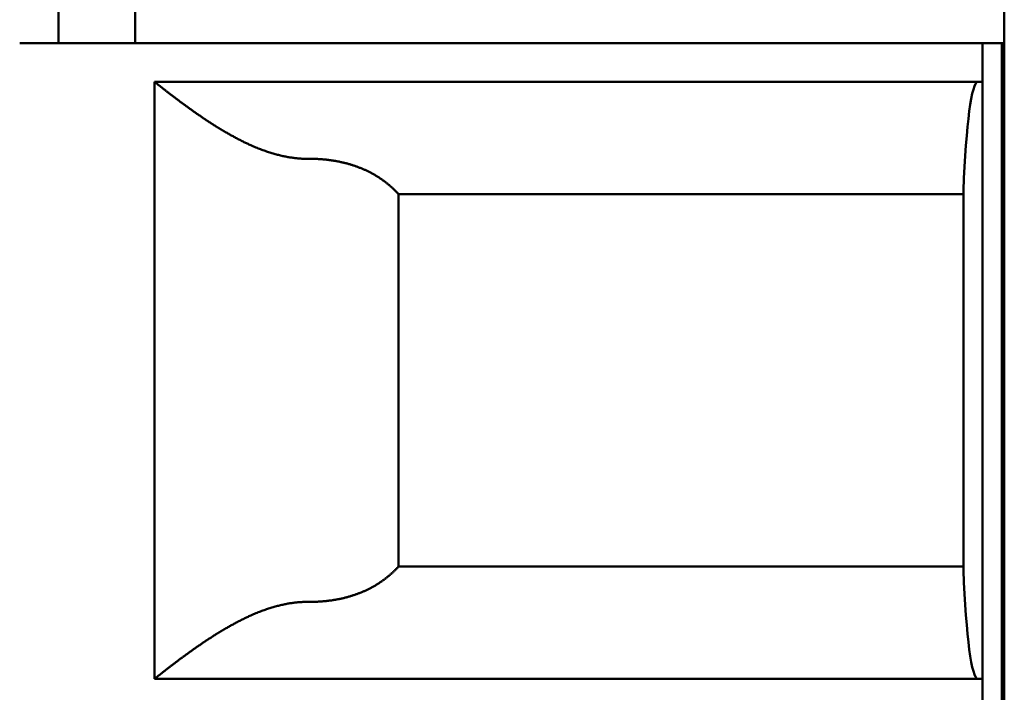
# Model space of a CAD drawing. Header units: inches. Extents: x 3.3 to 32.6, y -0.9 to 23.7.
# Tile 46 of 51: x 20.162 to 20.363, y 13.593 to 13.73. Entities that reach past the tile are written whole.
import ezdxf

# ---------------------------------------------------------------- set-up
doc = ezdxf.new("R2010")
doc.units = ezdxf.units.IN
doc.header["$MEASUREMENT"] = 0
doc.layers.add('Visible Edges(ANSI)', color=7, linetype='Continuous', lineweight=50)

msp = doc.modelspace()

# ---------------------------------------------------------------- linework, layer by layer
at = {"layer": 'Visible Edges(ANSI)'}
for p, q in [((20.36332, 14.86278), (20.36332, 7.00753)), ((20.16995, 13.72536), (20.16995, 14.13846)), ((20.18567, 13.75685), (20.18567, 13.72536)), ((20.16992, 13.72536), (20.35889, 13.72536)), ((20.35889, 13.71748), (20.35889, 13.72536)), ((20.35889, 13.72536), (20.36283, 13.72536)), ((20.36283, 13.72536), (20.36283, 12.3474)), ((20.36283, 13.72536), (20.36332, 13.72536)), ((20.1896, 13.59543), (20.1896, 13.71748)), ((20.1896, 13.71748), (20.35889, 13.71748)), ((20.35889, 13.71748), (20.35889, 13.59543)), ((20.35496, 13.61764), (20.35496, 13.69527)), ((20.23948, 13.69452), (20.35496, 13.69452)), ((20.23948, 13.6184), (20.23948, 13.69452)), ((20.23948, 13.6184), (20.35496, 13.6184)), ((20.35889, 13.59543), (20.1896, 13.59543)), ((20.35889, 13.57969), (20.35889, 13.59543))]:
    msp.add_line(p, q, dxfattribs=at)
for centre, major_axis, ratio, start_param, end_param in [((20.16992, 13.72536), (-0.00787, 0), 0.00001, 4.712389, 6.279057), ((20.35791, 13.67811), (0, -0.03937), 0.083333, 3.141593, 4.261362), ((20.35791, 13.6348), (0, -0.03937), 0.083333, 5.163416, 6.283185)]:
    msp.add_ellipse(centre, major_axis=major_axis, ratio=ratio, start_param=start_param, end_param=end_param, dxfattribs=at)
for points, knots in [([(20.22132, 13.70173), (20.22119, 13.70173), (20.22105, 13.70173), (20.22092, 13.70173), (20.22079, 13.70174), (20.22065, 13.70174), (20.22052, 13.70174), (20.22039, 13.70174), (20.22025, 13.70175), (20.22012, 13.70175), (20.21999, 13.70176), (20.21985, 13.70177), (20.21972, 13.70177), (20.21959, 13.70178), (20.21945, 13.70179), (20.21932, 13.7018), (20.21918, 13.70181), (20.21905, 13.70182), (20.21891, 13.70183), (20.21878, 13.70185), (20.21865, 13.70186), (20.21851, 13.70188), (20.21837, 13.70189), (20.21824, 13.70191), (20.2181, 13.70192), (20.21797, 13.70194), (20.21783, 13.70196), (20.21769, 13.70198), (20.21756, 13.702), (20.21742, 13.70202), (20.21728, 13.70204), (20.21714, 13.70206), (20.217, 13.70209), (20.21686, 13.70211), (20.21673, 13.70213), (20.21659, 13.70216), (20.21645, 13.70219), (20.21631, 13.70221), (20.21616, 13.70224), (20.21602, 13.70227), (20.21588, 13.7023), (20.21574, 13.70233), (20.2156, 13.70237), (20.21545, 13.7024), (20.21531, 13.70243), (20.21516, 13.70247), (20.21502, 13.7025), (20.21487, 13.70254), (20.21473, 13.70258), (20.21458, 13.70262), (20.21444, 13.70266), (20.21429, 13.7027), (20.21414, 13.70274), (20.21399, 13.70278), (20.21384, 13.70282), (20.21369, 13.70287), (20.21354, 13.70291), (20.21339, 13.70296), (20.21324, 13.70301), (20.21309, 13.70305), (20.21293, 13.7031), (20.21278, 13.70316), (20.21263, 13.70321), (20.21247, 13.70326), (20.21232, 13.70331), (20.21216, 13.70337), (20.212, 13.70342), (20.21185, 13.70348), (20.21169, 13.70354), (20.21153, 13.7036), (20.21137, 13.70366), (20.21121, 13.70372), (20.21105, 13.70378), (20.21089, 13.70385), (20.21073, 13.70391), (20.21056, 13.70398), (20.2104, 13.70404), (20.21024, 13.70411), (20.21007, 13.70418), (20.20991, 13.70425), (20.20974, 13.70432), (20.20958, 13.70439), (20.20941, 13.70447), (20.20924, 13.70454), (20.20908, 13.70462), (20.20896, 13.70467), (20.20885, 13.70472), (20.20874, 13.70477), (20.20863, 13.70482), (20.20851, 13.70488), (20.2084, 13.70493), (20.20829, 13.70498), (20.20817, 13.70504), (20.20806, 13.70509), (20.20795, 13.70515), (20.20783, 13.7052), (20.20772, 13.70526), (20.2076, 13.70532), (20.20749, 13.70537), (20.20737, 13.70543), (20.20726, 13.70549), (20.20714, 13.70555), (20.20703, 13.70561), (20.20691, 13.70566), (20.2068, 13.70572), (20.20668, 13.70578), (20.20657, 13.70584), (20.20645, 13.70591), (20.20634, 13.70597), (20.20622, 13.70603), (20.20611, 13.70609), (20.20599, 13.70615), (20.20588, 13.70621), (20.20576, 13.70628), (20.20565, 13.70634), (20.20553, 13.7064), (20.20542, 13.70647), (20.2053, 13.70653), (20.20518, 13.70659), (20.20507, 13.70666), (20.20495, 13.70672), (20.20484, 13.70679), (20.20472, 13.70685), (20.20461, 13.70692), (20.20449, 13.70699), (20.20438, 13.70705), (20.20427, 13.70712), (20.20415, 13.70718), (20.20404, 13.70725), (20.20392, 13.70732), (20.20381, 13.70738), (20.2037, 13.70745), (20.20358, 13.70752), (20.20347, 13.70759), (20.20336, 13.70765), (20.20324, 13.70772), (20.20313, 13.70779), (20.20302, 13.70786), (20.20291, 13.70793), (20.2028, 13.70799), (20.20268, 13.70806), (20.20257, 13.70813), (20.20246, 13.7082), (20.20235, 13.70827), (20.20224, 13.70834), (20.20213, 13.70841), (20.20202, 13.70847), (20.20191, 13.70854), (20.2018, 13.70861), (20.2017, 13.70868), (20.20159, 13.70875), (20.20148, 13.70882), (20.20137, 13.70889), (20.20127, 13.70895), (20.20116, 13.70902), (20.20105, 13.70909), (20.20095, 13.70916), (20.20084, 13.70923), (20.20074, 13.7093), (20.20064, 13.70937), (20.20053, 13.70943), (20.20043, 13.7095), (20.20032, 13.70957), (20.20022, 13.70964), (20.20012, 13.7097), (20.20002, 13.70977), (20.19992, 13.70984), (20.19982, 13.70991), (20.19972, 13.70997), (20.19962, 13.71004), (20.19952, 13.71011), (20.19942, 13.71017), (20.19932, 13.71024), (20.19922, 13.71031), (20.19913, 13.71037), (20.19903, 13.71044), (20.19893, 13.7105), (20.19884, 13.71057), (20.19874, 13.71064), (20.19865, 13.7107), (20.19855, 13.71077), (20.19846, 13.71083), (20.19837, 13.7109), (20.19827, 13.71096), (20.19818, 13.71102), (20.19809, 13.71109), (20.198, 13.71115), (20.19791, 13.71121), (20.19782, 13.71128), (20.19773, 13.71134), (20.19764, 13.7114), (20.19755, 13.71146), (20.19747, 13.71153), (20.19738, 13.71159), (20.19729, 13.71165), (20.19721, 13.71171), (20.19712, 13.71177), (20.19703, 13.71183), (20.19695, 13.71189), (20.19687, 13.71195), (20.19678, 13.71201), (20.1967, 13.71207), (20.19662, 13.71213), (20.19654, 13.71219), (20.19645, 13.71225), (20.19637, 13.71231), (20.19629, 13.71237), (20.19621, 13.71242), (20.19613, 13.71248), (20.19606, 13.71254), (20.19598, 13.71259), (20.1959, 13.71265), (20.19582, 13.71271), (20.19575, 13.71276), (20.19567, 13.71282), (20.1956, 13.71287), (20.19552, 13.71293), (20.19545, 13.71298), (20.19537, 13.71304), (20.1953, 13.71309), (20.19523, 13.71314), (20.19516, 13.7132), (20.19508, 13.71325), (20.19501, 13.7133), (20.19494, 13.71336), (20.19487, 13.71341), (20.1948, 13.71346), (20.19473, 13.71351), (20.19467, 13.71356), (20.1946, 13.71361), (20.19453, 13.71366), (20.19446, 13.71371), (20.1944, 13.71376), (20.19433, 13.71381), (20.19427, 13.71386), (20.1942, 13.71391), (20.19414, 13.71396), (20.19407, 13.714), (20.19401, 13.71405), (20.19395, 13.7141), (20.19389, 13.71415), (20.19379, 13.71422), (20.1937, 13.71429), (20.19361, 13.71435), (20.19352, 13.71442), (20.19344, 13.71449), (20.19335, 13.71455), (20.19326, 13.71462), (20.19318, 13.71468), (20.1931, 13.71475), (20.19301, 13.71481), (20.19293, 13.71487), (20.19285, 13.71493), (20.19278, 13.71499), (20.1927, 13.71505), (20.19262, 13.71511), (20.19255, 13.71517), (20.19247, 13.71523), (20.1924, 13.71528), (20.19232, 13.71534), (20.19225, 13.7154), (20.19218, 13.71545), (20.19211, 13.7155), (20.19205, 13.71556), (20.19198, 13.71561), (20.19191, 13.71566), (20.19185, 13.71571), (20.19178, 13.71576), (20.19172, 13.71581), (20.19166, 13.71586), (20.1916, 13.71591), (20.19154, 13.71595), (20.19148, 13.716), (20.19142, 13.71604), (20.19136, 13.71609), (20.19131, 13.71613), (20.19125, 13.71618), (20.1912, 13.71622), (20.19114, 13.71626), (20.19109, 13.7163), (20.19104, 13.71634), (20.19099, 13.71638), (20.19094, 13.71642), (20.19089, 13.71646), (20.19084, 13.7165), (20.1908, 13.71653), (20.19075, 13.71657), (20.19071, 13.7166), (20.19066, 13.71664), (20.19062, 13.71667), (20.19058, 13.7167), (20.19054, 13.71674), (20.1905, 13.71677), (20.19046, 13.7168), (20.19042, 13.71683), (20.19038, 13.71686), (20.19035, 13.71689), (20.19031, 13.71692), (20.19028, 13.71694), (20.19024, 13.71697), (20.19021, 13.717), (20.19018, 13.71702), (20.19015, 13.71705), (20.19012, 13.71707), (20.19009, 13.71709), (20.19006, 13.71712), (20.19003, 13.71714), (20.19001, 13.71716), (20.18998, 13.71718), (20.18996, 13.7172), (20.18993, 13.71722), (20.18991, 13.71724), (20.18989, 13.71726), (20.18986, 13.71727), (20.18984, 13.71729), (20.18982, 13.7173), (20.1898, 13.71732), (20.18979, 13.71733), (20.18977, 13.71735), (20.18975, 13.71736), (20.18974, 13.71737), (20.18972, 13.71739), (20.18971, 13.7174), (20.1897, 13.71741), (20.18968, 13.71742), (20.18967, 13.71743), (20.18966, 13.71743), (20.18965, 13.71744), (20.18964, 13.71745), (20.18964, 13.71746), (20.18963, 13.71746), (20.18962, 13.71747), (20.18962, 13.71747), (20.18961, 13.71747), (20.18961, 13.71748), (20.1896, 13.71748), (20.1896, 13.71748)], [0, 0, 0, 0, 0.01049, 0.01049, 0.01049, 0.020979, 0.020979, 0.020979, 0.031469, 0.031469, 0.031469, 0.041958, 0.041958, 0.041958, 0.052448, 0.052448, 0.052448, 0.062937, 0.062937, 0.062937, 0.073427, 0.073427, 0.073427, 0.083916, 0.083916, 0.083916, 0.094406, 0.094406, 0.094406, 0.104895, 0.104895, 0.104895, 0.115385, 0.115385, 0.115385, 0.125874, 0.125874, 0.125874, 0.136364, 0.136364, 0.136364, 0.146853, 0.146853, 0.146853, 0.157343, 0.157343, 0.157343, 0.167832, 0.167832, 0.167832, 0.178322, 0.178322, 0.178322, 0.188811, 0.188811, 0.188811, 0.199301, 0.199301, 0.199301, 0.20979, 0.20979, 0.20979, 0.22028, 0.22028, 0.22028, 0.230769, 0.230769, 0.230769, 0.241259, 0.241259, 0.241259, 0.251748, 0.251748, 0.251748, 0.262238, 0.262238, 0.262238, 0.272727, 0.272727, 0.272727, 0.283217, 0.283217, 0.283217, 0.293706, 0.293706, 0.293706, 0.300699, 0.300699, 0.300699, 0.307692, 0.307692, 0.307692, 0.314685, 0.314685, 0.314685, 0.321678, 0.321678, 0.321678, 0.328671, 0.328671, 0.328671, 0.335664, 0.335664, 0.335664, 0.342657, 0.342657, 0.342657, 0.34965, 0.34965, 0.34965, 0.356643, 0.356643, 0.356643, 0.363636, 0.363636, 0.363636, 0.370629, 0.370629, 0.370629, 0.377622, 0.377622, 0.377622, 0.384615, 0.384615, 0.384615, 0.391608, 0.391608, 0.391608, 0.398601, 0.398601, 0.398601, 0.405594, 0.405594, 0.405594, 0.412587, 0.412587, 0.412587, 0.41958, 0.41958, 0.41958, 0.426573, 0.426573, 0.426573, 0.433566, 0.433566, 0.433566, 0.440559, 0.440559, 0.440559, 0.447552, 0.447552, 0.447552, 0.454545, 0.454545, 0.454545, 0.461538, 0.461538, 0.461538, 0.468531, 0.468531, 0.468531, 0.475524, 0.475524, 0.475524, 0.482517, 0.482517, 0.482517, 0.48951, 0.48951, 0.48951, 0.496503, 0.496503, 0.496503, 0.503497, 0.503497, 0.503497, 0.51049, 0.51049, 0.51049, 0.517483, 0.517483, 0.517483, 0.524476, 0.524476, 0.524476, 0.531469, 0.531469, 0.531469, 0.538462, 0.538462, 0.538462, 0.545455, 0.545455, 0.545455, 0.552448, 0.552448, 0.552448, 0.559441, 0.559441, 0.559441, 0.566434, 0.566434, 0.566434, 0.573427, 0.573427, 0.573427, 0.58042, 0.58042, 0.58042, 0.587413, 0.587413, 0.587413, 0.594406, 0.594406, 0.594406, 0.601399, 0.601399, 0.601399, 0.608392, 0.608392, 0.608392, 0.615385, 0.615385, 0.615385, 0.622378, 0.622378, 0.622378, 0.629371, 0.629371, 0.629371, 0.636364, 0.636364, 0.636364, 0.643357, 0.643357, 0.643357, 0.65035, 0.65035, 0.65035, 0.657343, 0.657343, 0.657343, 0.667832, 0.667832, 0.667832, 0.678322, 0.678322, 0.678322, 0.688811, 0.688811, 0.688811, 0.699301, 0.699301, 0.699301, 0.70979, 0.70979, 0.70979, 0.72028, 0.72028, 0.72028, 0.730769, 0.730769, 0.730769, 0.741259, 0.741259, 0.741259, 0.751748, 0.751748, 0.751748, 0.762238, 0.762238, 0.762238, 0.772727, 0.772727, 0.772727, 0.783217, 0.783217, 0.783217, 0.793706, 0.793706, 0.793706, 0.804196, 0.804196, 0.804196, 0.814685, 0.814685, 0.814685, 0.825175, 0.825175, 0.825175, 0.835664, 0.835664, 0.835664, 0.846154, 0.846154, 0.846154, 0.856643, 0.856643, 0.856643, 0.867133, 0.867133, 0.867133, 0.877622, 0.877622, 0.877622, 0.888112, 0.888112, 0.888112, 0.898601, 0.898601, 0.898601, 0.909091, 0.909091, 0.909091, 0.91958, 0.91958, 0.91958, 0.93007, 0.93007, 0.93007, 0.940559, 0.940559, 0.940559, 0.951049, 0.951049, 0.951049, 0.961538, 0.961538, 0.961538, 0.972028, 0.972028, 0.972028, 0.982517, 0.982517, 0.982517, 1, 1, 1, 1]), ([(20.23948, 13.69452), (20.23941, 13.69459), (20.23935, 13.69466), (20.23928, 13.69473), (20.23922, 13.6948), (20.23915, 13.69487), (20.23908, 13.69494), (20.23902, 13.69501), (20.23895, 13.69508), (20.23888, 13.69515), (20.23882, 13.69522), (20.23875, 13.69529), (20.23868, 13.69535), (20.23861, 13.69542), (20.23854, 13.69549), (20.23847, 13.69555), (20.2384, 13.69562), (20.23833, 13.69569), (20.23826, 13.69575), (20.23819, 13.69582), (20.23812, 13.69588), (20.23805, 13.69595), (20.23798, 13.69601), (20.23791, 13.69608), (20.23783, 13.69614), (20.23776, 13.69621), (20.23769, 13.69627), (20.23762, 13.69633), (20.23754, 13.69639), (20.23747, 13.69646), (20.23739, 13.69652), (20.23732, 13.69658), (20.23724, 13.69664), (20.23717, 13.6967), (20.23709, 13.69676), (20.23702, 13.69682), (20.23694, 13.69688), (20.23686, 13.69694), (20.23679, 13.697), (20.23671, 13.69706), (20.23663, 13.69712), (20.23656, 13.69717), (20.23648, 13.69723), (20.2364, 13.69729), (20.23632, 13.69735), (20.23624, 13.6974), (20.23616, 13.69746), (20.23608, 13.69752), (20.236, 13.69757), (20.23592, 13.69763), (20.23584, 13.69768), (20.23576, 13.69774), (20.23568, 13.69779), (20.2356, 13.69784), (20.23552, 13.6979), (20.23543, 13.69795), (20.23535, 13.698), (20.23527, 13.69806), (20.23519, 13.69811), (20.2351, 13.69816), (20.23502, 13.69821), (20.23493, 13.69826), (20.23485, 13.69831), (20.23477, 13.69836), (20.23468, 13.69841), (20.2346, 13.69846), (20.23451, 13.69851), (20.23442, 13.69856), (20.23434, 13.69861), (20.23425, 13.69866), (20.23417, 13.69871), (20.23408, 13.69875), (20.23399, 13.6988), (20.2339, 13.69885), (20.23382, 13.69889), (20.23373, 13.69894), (20.23364, 13.69898), (20.23355, 13.69903), (20.23346, 13.69907), (20.23337, 13.69912), (20.23328, 13.69916), (20.23319, 13.69921), (20.2331, 13.69925), (20.23301, 13.69929), (20.23292, 13.69934), (20.23283, 13.69938), (20.23274, 13.69942), (20.23265, 13.69946), (20.23256, 13.6995), (20.23247, 13.69954), (20.23237, 13.69958), (20.23228, 13.69963), (20.23219, 13.69967), (20.2321, 13.6997), (20.232, 13.69974), (20.23191, 13.69978), (20.23182, 13.69982), (20.23172, 13.69986), (20.23163, 13.6999), (20.23153, 13.69993), (20.23144, 13.69997), (20.23134, 13.70001), (20.23125, 13.70004), (20.23115, 13.70008), (20.23106, 13.70011), (20.23096, 13.70015), (20.23087, 13.70018), (20.23077, 13.70022), (20.23067, 13.70025), (20.23058, 13.70029), (20.23048, 13.70032), (20.23038, 13.70035), (20.23028, 13.70038), (20.23019, 13.70042), (20.23009, 13.70045), (20.22999, 13.70048), (20.22989, 13.70051), (20.22979, 13.70054), (20.22969, 13.70057), (20.2296, 13.7006), (20.2295, 13.70063), (20.2294, 13.70066), (20.2293, 13.70069), (20.2292, 13.70071), (20.2291, 13.70074), (20.229, 13.70077), (20.2289, 13.7008), (20.2288, 13.70082), (20.2287, 13.70085), (20.22859, 13.70088), (20.22849, 13.7009), (20.22839, 13.70093), (20.22829, 13.70095), (20.22819, 13.70098), (20.22809, 13.701), (20.22798, 13.70102), (20.22788, 13.70105), (20.22778, 13.70107), (20.22768, 13.70109), (20.22757, 13.70112), (20.22747, 13.70114), (20.22737, 13.70116), (20.22727, 13.70118), (20.22716, 13.7012), (20.22706, 13.70122), (20.22695, 13.70124), (20.22685, 13.70126), (20.22675, 13.70128), (20.22664, 13.7013), (20.22654, 13.70132), (20.22643, 13.70133), (20.22633, 13.70135), (20.22622, 13.70137), (20.22612, 13.70138), (20.22601, 13.7014), (20.22591, 13.70142), (20.2258, 13.70143), (20.2257, 13.70145), (20.22559, 13.70146), (20.22549, 13.70148), (20.22538, 13.70149), (20.22528, 13.7015), (20.22517, 13.70152), (20.22507, 13.70153), (20.22496, 13.70154), (20.22485, 13.70156), (20.22475, 13.70157), (20.22464, 13.70158), (20.22453, 13.70159), (20.22443, 13.7016), (20.22432, 13.70161), (20.22422, 13.70162), (20.22411, 13.70163), (20.224, 13.70164), (20.2239, 13.70165), (20.22379, 13.70165), (20.22368, 13.70166), (20.22357, 13.70167), (20.22347, 13.70168), (20.22336, 13.70168), (20.22325, 13.70169), (20.22315, 13.7017), (20.22304, 13.7017), (20.22293, 13.70171), (20.22282, 13.70171), (20.22272, 13.70172), (20.22261, 13.70172), (20.2225, 13.70172), (20.22239, 13.70173), (20.22229, 13.70173), (20.22218, 13.70173), (20.22207, 13.70173), (20.22196, 13.70173), (20.22186, 13.70174), (20.22175, 13.70174), (20.22164, 13.70174), (20.22153, 13.70174), (20.22143, 13.70174), (20.22132, 13.70173)], [0, 0, 0, 0, 0.015152, 0.015152, 0.015152, 0.030303, 0.030303, 0.030303, 0.045455, 0.045455, 0.045455, 0.060606, 0.060606, 0.060606, 0.075758, 0.075758, 0.075758, 0.090909, 0.090909, 0.090909, 0.106061, 0.106061, 0.106061, 0.121212, 0.121212, 0.121212, 0.136364, 0.136364, 0.136364, 0.151515, 0.151515, 0.151515, 0.166667, 0.166667, 0.166667, 0.181818, 0.181818, 0.181818, 0.19697, 0.19697, 0.19697, 0.212121, 0.212121, 0.212121, 0.227273, 0.227273, 0.227273, 0.242424, 0.242424, 0.242424, 0.257576, 0.257576, 0.257576, 0.272727, 0.272727, 0.272727, 0.287879, 0.287879, 0.287879, 0.30303, 0.30303, 0.30303, 0.318182, 0.318182, 0.318182, 0.333333, 0.333333, 0.333333, 0.348485, 0.348485, 0.348485, 0.363636, 0.363636, 0.363636, 0.378788, 0.378788, 0.378788, 0.393939, 0.393939, 0.393939, 0.409091, 0.409091, 0.409091, 0.424242, 0.424242, 0.424242, 0.439394, 0.439394, 0.439394, 0.454545, 0.454545, 0.454545, 0.469697, 0.469697, 0.469697, 0.484848, 0.484848, 0.484848, 0.5, 0.5, 0.5, 0.515152, 0.515152, 0.515152, 0.530303, 0.530303, 0.530303, 0.545455, 0.545455, 0.545455, 0.560606, 0.560606, 0.560606, 0.575758, 0.575758, 0.575758, 0.590909, 0.590909, 0.590909, 0.606061, 0.606061, 0.606061, 0.621212, 0.621212, 0.621212, 0.636364, 0.636364, 0.636364, 0.651515, 0.651515, 0.651515, 0.666667, 0.666667, 0.666667, 0.681818, 0.681818, 0.681818, 0.69697, 0.69697, 0.69697, 0.712121, 0.712121, 0.712121, 0.727273, 0.727273, 0.727273, 0.742424, 0.742424, 0.742424, 0.757576, 0.757576, 0.757576, 0.772727, 0.772727, 0.772727, 0.787879, 0.787879, 0.787879, 0.80303, 0.80303, 0.80303, 0.818182, 0.818182, 0.818182, 0.833333, 0.833333, 0.833333, 0.848485, 0.848485, 0.848485, 0.863636, 0.863636, 0.863636, 0.878788, 0.878788, 0.878788, 0.893939, 0.893939, 0.893939, 0.909091, 0.909091, 0.909091, 0.924242, 0.924242, 0.924242, 0.939394, 0.939394, 0.939394, 0.954545, 0.954545, 0.954545, 0.969697, 0.969697, 0.969697, 0.984848, 0.984848, 0.984848, 1, 1, 1, 1]), ([(20.23948, 13.6184), (20.23941, 13.61833), (20.23935, 13.61826), (20.23928, 13.61819), (20.23922, 13.61812), (20.23915, 13.61805), (20.23908, 13.61798), (20.23902, 13.61791), (20.23895, 13.61784), (20.23888, 13.61777), (20.23882, 13.6177), (20.23875, 13.61763), (20.23868, 13.61756), (20.23861, 13.6175), (20.23854, 13.61743), (20.23847, 13.61736), (20.2384, 13.6173), (20.23833, 13.61723), (20.23826, 13.61716), (20.23819, 13.6171), (20.23812, 13.61703), (20.23805, 13.61697), (20.23798, 13.6169), (20.23791, 13.61684), (20.23783, 13.61678), (20.23776, 13.61671), (20.23769, 13.61665), (20.23762, 13.61659), (20.23754, 13.61652), (20.23747, 13.61646), (20.23739, 13.6164), (20.23732, 13.61634), (20.23724, 13.61628), (20.23717, 13.61622), (20.23709, 13.61616), (20.23702, 13.61609), (20.23694, 13.61604), (20.23686, 13.61598), (20.23679, 13.61592), (20.23671, 13.61586), (20.23663, 13.6158), (20.23656, 13.61574), (20.23648, 13.61568), (20.2364, 13.61563), (20.23632, 13.61557), (20.23624, 13.61551), (20.23616, 13.61546), (20.23608, 13.6154), (20.236, 13.61535), (20.23592, 13.61529), (20.23584, 13.61523), (20.23576, 13.61518), (20.23568, 13.61513), (20.2356, 13.61507), (20.23552, 13.61502), (20.23543, 13.61497), (20.23535, 13.61491), (20.23527, 13.61486), (20.23519, 13.61481), (20.2351, 13.61476), (20.23502, 13.61471), (20.23493, 13.61465), (20.23485, 13.6146), (20.23477, 13.61455), (20.23468, 13.6145), (20.2346, 13.61445), (20.23451, 13.6144), (20.23442, 13.61436), (20.23434, 13.61431), (20.23425, 13.61426), (20.23417, 13.61421), (20.23408, 13.61416), (20.23399, 13.61412), (20.2339, 13.61407), (20.23382, 13.61402), (20.23373, 13.61398), (20.23364, 13.61393), (20.23355, 13.61389), (20.23346, 13.61384), (20.23337, 13.6138), (20.23328, 13.61375), (20.23319, 13.61371), (20.2331, 13.61367), (20.23301, 13.61362), (20.23292, 13.61358), (20.23283, 13.61354), (20.23274, 13.6135), (20.23265, 13.61345), (20.23256, 13.61341), (20.23247, 13.61337), (20.23237, 13.61333), (20.23228, 13.61329), (20.23219, 13.61325), (20.2321, 13.61321), (20.232, 13.61317), (20.23191, 13.61313), (20.23182, 13.6131), (20.23172, 13.61306), (20.23163, 13.61302), (20.23153, 13.61298), (20.23144, 13.61295), (20.23134, 13.61291), (20.23125, 13.61287), (20.23115, 13.61284), (20.23106, 13.6128), (20.23096, 13.61277), (20.23087, 13.61273), (20.23077, 13.6127), (20.23067, 13.61266), (20.23058, 13.61263), (20.23048, 13.6126), (20.23038, 13.61257), (20.23028, 13.61253), (20.23019, 13.6125), (20.23009, 13.61247), (20.22999, 13.61244), (20.22989, 13.61241), (20.22979, 13.61238), (20.22969, 13.61235), (20.2296, 13.61232), (20.2295, 13.61229), (20.2294, 13.61226), (20.2293, 13.61223), (20.2292, 13.6122), (20.2291, 13.61217), (20.229, 13.61215), (20.2289, 13.61212), (20.2288, 13.61209), (20.2287, 13.61207), (20.22859, 13.61204), (20.22849, 13.61201), (20.22839, 13.61199), (20.22829, 13.61196), (20.22819, 13.61194), (20.22809, 13.61192), (20.22798, 13.61189), (20.22788, 13.61187), (20.22778, 13.61185), (20.22768, 13.61182), (20.22757, 13.6118), (20.22747, 13.61178), (20.22737, 13.61176), (20.22727, 13.61174), (20.22716, 13.61172), (20.22706, 13.6117), (20.22695, 13.61168), (20.22685, 13.61166), (20.22675, 13.61164), (20.22664, 13.61162), (20.22654, 13.6116), (20.22643, 13.61158), (20.22633, 13.61157), (20.22622, 13.61155), (20.22612, 13.61153), (20.22601, 13.61152), (20.22591, 13.6115), (20.2258, 13.61148), (20.2257, 13.61147), (20.22559, 13.61145), (20.22549, 13.61144), (20.22538, 13.61143), (20.22528, 13.61141), (20.22517, 13.6114), (20.22507, 13.61139), (20.22496, 13.61137), (20.22485, 13.61136), (20.22475, 13.61135), (20.22464, 13.61134), (20.22453, 13.61133), (20.22443, 13.61132), (20.22432, 13.61131), (20.22422, 13.6113), (20.22411, 13.61129), (20.224, 13.61128), (20.2239, 13.61127), (20.22379, 13.61126), (20.22368, 13.61125), (20.22357, 13.61125), (20.22347, 13.61124), (20.22336, 13.61123), (20.22325, 13.61123), (20.22315, 13.61122), (20.22304, 13.61122), (20.22293, 13.61121), (20.22282, 13.61121), (20.22272, 13.6112), (20.22261, 13.6112), (20.2225, 13.61119), (20.22239, 13.61119), (20.22229, 13.61119), (20.22218, 13.61119), (20.22207, 13.61118), (20.22196, 13.61118), (20.22186, 13.61118), (20.22175, 13.61118), (20.22164, 13.61118), (20.22153, 13.61118), (20.22143, 13.61118), (20.22132, 13.61118)], [0, 0, 0, 0, 0.015152, 0.015152, 0.015152, 0.030303, 0.030303, 0.030303, 0.045455, 0.045455, 0.045455, 0.060606, 0.060606, 0.060606, 0.075758, 0.075758, 0.075758, 0.090909, 0.090909, 0.090909, 0.106061, 0.106061, 0.106061, 0.121212, 0.121212, 0.121212, 0.136364, 0.136364, 0.136364, 0.151515, 0.151515, 0.151515, 0.166667, 0.166667, 0.166667, 0.181818, 0.181818, 0.181818, 0.19697, 0.19697, 0.19697, 0.212121, 0.212121, 0.212121, 0.227273, 0.227273, 0.227273, 0.242424, 0.242424, 0.242424, 0.257576, 0.257576, 0.257576, 0.272727, 0.272727, 0.272727, 0.287879, 0.287879, 0.287879, 0.30303, 0.30303, 0.30303, 0.318182, 0.318182, 0.318182, 0.333333, 0.333333, 0.333333, 0.348485, 0.348485, 0.348485, 0.363636, 0.363636, 0.363636, 0.378788, 0.378788, 0.378788, 0.393939, 0.393939, 0.393939, 0.409091, 0.409091, 0.409091, 0.424242, 0.424242, 0.424242, 0.439394, 0.439394, 0.439394, 0.454545, 0.454545, 0.454545, 0.469697, 0.469697, 0.469697, 0.484848, 0.484848, 0.484848, 0.5, 0.5, 0.5, 0.515152, 0.515152, 0.515152, 0.530303, 0.530303, 0.530303, 0.545455, 0.545455, 0.545455, 0.560606, 0.560606, 0.560606, 0.575758, 0.575758, 0.575758, 0.590909, 0.590909, 0.590909, 0.606061, 0.606061, 0.606061, 0.621212, 0.621212, 0.621212, 0.636364, 0.636364, 0.636364, 0.651515, 0.651515, 0.651515, 0.666667, 0.666667, 0.666667, 0.681818, 0.681818, 0.681818, 0.69697, 0.69697, 0.69697, 0.712121, 0.712121, 0.712121, 0.727273, 0.727273, 0.727273, 0.742424, 0.742424, 0.742424, 0.757576, 0.757576, 0.757576, 0.772727, 0.772727, 0.772727, 0.787879, 0.787879, 0.787879, 0.80303, 0.80303, 0.80303, 0.818182, 0.818182, 0.818182, 0.833333, 0.833333, 0.833333, 0.848485, 0.848485, 0.848485, 0.863636, 0.863636, 0.863636, 0.878788, 0.878788, 0.878788, 0.893939, 0.893939, 0.893939, 0.909091, 0.909091, 0.909091, 0.924242, 0.924242, 0.924242, 0.939394, 0.939394, 0.939394, 0.954545, 0.954545, 0.954545, 0.969697, 0.969697, 0.969697, 0.984848, 0.984848, 0.984848, 1, 1, 1, 1]), ([(20.22132, 13.61118), (20.22119, 13.61118), (20.22105, 13.61118), (20.22092, 13.61118), (20.22079, 13.61118), (20.22065, 13.61118), (20.22052, 13.61118), (20.22039, 13.61117), (20.22025, 13.61117), (20.22012, 13.61116), (20.21999, 13.61116), (20.21985, 13.61115), (20.21972, 13.61114), (20.21959, 13.61113), (20.21945, 13.61113), (20.21932, 13.61112), (20.21918, 13.61111), (20.21905, 13.61109), (20.21891, 13.61108), (20.21878, 13.61107), (20.21865, 13.61106), (20.21851, 13.61104), (20.21837, 13.61103), (20.21824, 13.61101), (20.2181, 13.61099), (20.21797, 13.61098), (20.21783, 13.61096), (20.21769, 13.61094), (20.21756, 13.61092), (20.21742, 13.6109), (20.21728, 13.61088), (20.21714, 13.61085), (20.217, 13.61083), (20.21686, 13.61081), (20.21673, 13.61078), (20.21659, 13.61076), (20.21645, 13.61073), (20.21631, 13.6107), (20.21616, 13.61067), (20.21602, 13.61064), (20.21588, 13.61061), (20.21574, 13.61058), (20.2156, 13.61055), (20.21545, 13.61052), (20.21531, 13.61048), (20.21516, 13.61045), (20.21502, 13.61041), (20.21487, 13.61038), (20.21473, 13.61034), (20.21458, 13.6103), (20.21444, 13.61026), (20.21429, 13.61022), (20.21414, 13.61018), (20.21399, 13.61014), (20.21384, 13.61009), (20.21369, 13.61005), (20.21354, 13.61), (20.21339, 13.60996), (20.21324, 13.60991), (20.21309, 13.60986), (20.21293, 13.60981), (20.21278, 13.60976), (20.21263, 13.60971), (20.21247, 13.60966), (20.21232, 13.6096), (20.21216, 13.60955), (20.212, 13.60949), (20.21185, 13.60944), (20.21169, 13.60938), (20.21153, 13.60932), (20.21137, 13.60926), (20.21121, 13.6092), (20.21105, 13.60913), (20.21089, 13.60907), (20.21073, 13.60901), (20.21056, 13.60894), (20.2104, 13.60887), (20.21024, 13.60881), (20.21007, 13.60874), (20.20991, 13.60867), (20.20974, 13.6086), (20.20958, 13.60852), (20.20941, 13.60845), (20.20924, 13.60838), (20.20908, 13.6083), (20.20896, 13.60825), (20.20885, 13.6082), (20.20874, 13.60814), (20.20863, 13.60809), (20.20851, 13.60804), (20.2084, 13.60799), (20.20829, 13.60793), (20.20817, 13.60788), (20.20806, 13.60782), (20.20795, 13.60777), (20.20783, 13.60771), (20.20772, 13.60766), (20.2076, 13.6076), (20.20749, 13.60754), (20.20737, 13.60748), (20.20726, 13.60743), (20.20714, 13.60737), (20.20703, 13.60731), (20.20691, 13.60725), (20.2068, 13.60719), (20.20668, 13.60713), (20.20657, 13.60707), (20.20645, 13.60701), (20.20634, 13.60695), (20.20622, 13.60689), (20.20611, 13.60683), (20.20599, 13.60677), (20.20588, 13.6067), (20.20576, 13.60664), (20.20565, 13.60658), (20.20553, 13.60651), (20.20542, 13.60645), (20.2053, 13.60639), (20.20518, 13.60632), (20.20507, 13.60626), (20.20495, 13.60619), (20.20484, 13.60613), (20.20472, 13.60606), (20.20461, 13.606), (20.20449, 13.60593), (20.20438, 13.60586), (20.20427, 13.6058), (20.20415, 13.60573), (20.20404, 13.60567), (20.20392, 13.6056), (20.20381, 13.60553), (20.2037, 13.60546), (20.20358, 13.6054), (20.20347, 13.60533), (20.20336, 13.60526), (20.20324, 13.60519), (20.20313, 13.60513), (20.20302, 13.60506), (20.20291, 13.60499), (20.2028, 13.60492), (20.20268, 13.60485), (20.20257, 13.60478), (20.20246, 13.60472), (20.20235, 13.60465), (20.20224, 13.60458), (20.20213, 13.60451), (20.20202, 13.60444), (20.20191, 13.60437), (20.2018, 13.6043), (20.2017, 13.60424), (20.20159, 13.60417), (20.20148, 13.6041), (20.20137, 13.60403), (20.20127, 13.60396), (20.20116, 13.60389), (20.20105, 13.60382), (20.20095, 13.60376), (20.20084, 13.60369), (20.20074, 13.60362), (20.20064, 13.60355), (20.20053, 13.60348), (20.20043, 13.60342), (20.20032, 13.60335), (20.20022, 13.60328), (20.20012, 13.60321), (20.20002, 13.60314), (20.19992, 13.60308), (20.19982, 13.60301), (20.19972, 13.60294), (20.19962, 13.60288), (20.19952, 13.60281), (20.19942, 13.60274), (20.19932, 13.60268), (20.19922, 13.60261), (20.19913, 13.60254), (20.19903, 13.60248), (20.19893, 13.60241), (20.19884, 13.60235), (20.19874, 13.60228), (20.19865, 13.60222), (20.19855, 13.60215), (20.19846, 13.60209), (20.19837, 13.60202), (20.19827, 13.60196), (20.19818, 13.60189), (20.19809, 13.60183), (20.198, 13.60177), (20.19791, 13.6017), (20.19782, 13.60164), (20.19773, 13.60158), (20.19764, 13.60151), (20.19755, 13.60145), (20.19747, 13.60139), (20.19738, 13.60133), (20.19729, 13.60127), (20.19721, 13.60121), (20.19712, 13.60114), (20.19703, 13.60108), (20.19695, 13.60102), (20.19687, 13.60096), (20.19678, 13.6009), (20.1967, 13.60084), (20.19662, 13.60078), (20.19654, 13.60073), (20.19645, 13.60067), (20.19637, 13.60061), (20.19629, 13.60055), (20.19621, 13.60049), (20.19613, 13.60044), (20.19606, 13.60038), (20.19598, 13.60032), (20.1959, 13.60027), (20.19582, 13.60021), (20.19575, 13.60015), (20.19567, 13.6001), (20.1956, 13.60004), (20.19552, 13.59999), (20.19545, 13.59993), (20.19537, 13.59988), (20.1953, 13.59983), (20.19523, 13.59977), (20.19516, 13.59972), (20.19508, 13.59967), (20.19501, 13.59961), (20.19494, 13.59956), (20.19487, 13.59951), (20.1948, 13.59946), (20.19473, 13.59941), (20.19467, 13.59936), (20.1946, 13.5993), (20.19453, 13.59925), (20.19446, 13.5992), (20.1944, 13.59915), (20.19433, 13.59911), (20.19427, 13.59906), (20.1942, 13.59901), (20.19414, 13.59896), (20.19407, 13.59891), (20.19401, 13.59886), (20.19395, 13.59882), (20.19389, 13.59877), (20.19379, 13.5987), (20.1937, 13.59863), (20.19361, 13.59856), (20.19352, 13.5985), (20.19344, 13.59843), (20.19335, 13.59836), (20.19326, 13.5983), (20.19318, 13.59823), (20.1931, 13.59817), (20.19301, 13.59811), (20.19293, 13.59805), (20.19285, 13.59798), (20.19278, 13.59792), (20.1927, 13.59786), (20.19262, 13.59781), (20.19255, 13.59775), (20.19247, 13.59769), (20.1924, 13.59763), (20.19232, 13.59758), (20.19225, 13.59752), (20.19218, 13.59747), (20.19211, 13.59741), (20.19205, 13.59736), (20.19198, 13.59731), (20.19191, 13.59726), (20.19185, 13.59721), (20.19178, 13.59716), (20.19172, 13.59711), (20.19166, 13.59706), (20.1916, 13.59701), (20.19154, 13.59696), (20.19148, 13.59692), (20.19142, 13.59687), (20.19136, 13.59683), (20.19131, 13.59678), (20.19125, 13.59674), (20.1912, 13.5967), (20.19114, 13.59666), (20.19109, 13.59662), (20.19104, 13.59657), (20.19099, 13.59654), (20.19094, 13.5965), (20.19089, 13.59646), (20.19084, 13.59642), (20.1908, 13.59638), (20.19075, 13.59635), (20.19071, 13.59631), (20.19066, 13.59628), (20.19062, 13.59624), (20.19058, 13.59621), (20.19054, 13.59618), (20.1905, 13.59615), (20.19046, 13.59612), (20.19042, 13.59609), (20.19038, 13.59606), (20.19035, 13.59603), (20.19031, 13.596), (20.19028, 13.59597), (20.19024, 13.59595), (20.19021, 13.59592), (20.19018, 13.59589), (20.19015, 13.59587), (20.19012, 13.59585), (20.19009, 13.59582), (20.19006, 13.5958), (20.19003, 13.59578), (20.19001, 13.59576), (20.18998, 13.59574), (20.18996, 13.59572), (20.18993, 13.5957), (20.18991, 13.59568), (20.18989, 13.59566), (20.18986, 13.59564), (20.18984, 13.59563), (20.18982, 13.59561), (20.1898, 13.5956), (20.18979, 13.59558), (20.18977, 13.59557), (20.18975, 13.59555), (20.18974, 13.59554), (20.18972, 13.59553), (20.18971, 13.59552), (20.1897, 13.59551), (20.18968, 13.5955), (20.18967, 13.59549), (20.18966, 13.59548), (20.18965, 13.59547), (20.18964, 13.59547), (20.18964, 13.59546), (20.18963, 13.59546), (20.18962, 13.59545), (20.18962, 13.59545), (20.18961, 13.59544), (20.18961, 13.59544), (20.1896, 13.59543), (20.1896, 13.59543)], [0, 0, 0, 0, 0.01049, 0.01049, 0.01049, 0.020979, 0.020979, 0.020979, 0.031469, 0.031469, 0.031469, 0.041958, 0.041958, 0.041958, 0.052448, 0.052448, 0.052448, 0.062937, 0.062937, 0.062937, 0.073427, 0.073427, 0.073427, 0.083916, 0.083916, 0.083916, 0.094406, 0.094406, 0.094406, 0.104895, 0.104895, 0.104895, 0.115385, 0.115385, 0.115385, 0.125874, 0.125874, 0.125874, 0.136364, 0.136364, 0.136364, 0.146853, 0.146853, 0.146853, 0.157343, 0.157343, 0.157343, 0.167832, 0.167832, 0.167832, 0.178322, 0.178322, 0.178322, 0.188811, 0.188811, 0.188811, 0.199301, 0.199301, 0.199301, 0.20979, 0.20979, 0.20979, 0.22028, 0.22028, 0.22028, 0.230769, 0.230769, 0.230769, 0.241259, 0.241259, 0.241259, 0.251748, 0.251748, 0.251748, 0.262238, 0.262238, 0.262238, 0.272727, 0.272727, 0.272727, 0.283217, 0.283217, 0.283217, 0.293706, 0.293706, 0.293706, 0.300699, 0.300699, 0.300699, 0.307692, 0.307692, 0.307692, 0.314685, 0.314685, 0.314685, 0.321678, 0.321678, 0.321678, 0.328671, 0.328671, 0.328671, 0.335664, 0.335664, 0.335664, 0.342657, 0.342657, 0.342657, 0.34965, 0.34965, 0.34965, 0.356643, 0.356643, 0.356643, 0.363636, 0.363636, 0.363636, 0.370629, 0.370629, 0.370629, 0.377622, 0.377622, 0.377622, 0.384615, 0.384615, 0.384615, 0.391608, 0.391608, 0.391608, 0.398601, 0.398601, 0.398601, 0.405594, 0.405594, 0.405594, 0.412587, 0.412587, 0.412587, 0.41958, 0.41958, 0.41958, 0.426573, 0.426573, 0.426573, 0.433566, 0.433566, 0.433566, 0.440559, 0.440559, 0.440559, 0.447552, 0.447552, 0.447552, 0.454545, 0.454545, 0.454545, 0.461538, 0.461538, 0.461538, 0.468531, 0.468531, 0.468531, 0.475524, 0.475524, 0.475524, 0.482517, 0.482517, 0.482517, 0.48951, 0.48951, 0.48951, 0.496503, 0.496503, 0.496503, 0.503497, 0.503497, 0.503497, 0.51049, 0.51049, 0.51049, 0.517483, 0.517483, 0.517483, 0.524476, 0.524476, 0.524476, 0.531469, 0.531469, 0.531469, 0.538462, 0.538462, 0.538462, 0.545455, 0.545455, 0.545455, 0.552448, 0.552448, 0.552448, 0.559441, 0.559441, 0.559441, 0.566434, 0.566434, 0.566434, 0.573427, 0.573427, 0.573427, 0.58042, 0.58042, 0.58042, 0.587413, 0.587413, 0.587413, 0.594406, 0.594406, 0.594406, 0.601399, 0.601399, 0.601399, 0.608392, 0.608392, 0.608392, 0.615385, 0.615385, 0.615385, 0.622378, 0.622378, 0.622378, 0.629371, 0.629371, 0.629371, 0.636364, 0.636364, 0.636364, 0.643357, 0.643357, 0.643357, 0.65035, 0.65035, 0.65035, 0.657343, 0.657343, 0.657343, 0.667832, 0.667832, 0.667832, 0.678322, 0.678322, 0.678322, 0.688811, 0.688811, 0.688811, 0.699301, 0.699301, 0.699301, 0.70979, 0.70979, 0.70979, 0.72028, 0.72028, 0.72028, 0.730769, 0.730769, 0.730769, 0.741259, 0.741259, 0.741259, 0.751748, 0.751748, 0.751748, 0.762238, 0.762238, 0.762238, 0.772727, 0.772727, 0.772727, 0.783217, 0.783217, 0.783217, 0.793706, 0.793706, 0.793706, 0.804196, 0.804196, 0.804196, 0.814685, 0.814685, 0.814685, 0.825175, 0.825175, 0.825175, 0.835664, 0.835664, 0.835664, 0.846154, 0.846154, 0.846154, 0.856643, 0.856643, 0.856643, 0.867133, 0.867133, 0.867133, 0.877622, 0.877622, 0.877622, 0.888112, 0.888112, 0.888112, 0.898601, 0.898601, 0.898601, 0.909091, 0.909091, 0.909091, 0.91958, 0.91958, 0.91958, 0.93007, 0.93007, 0.93007, 0.940559, 0.940559, 0.940559, 0.951049, 0.951049, 0.951049, 0.961538, 0.961538, 0.961538, 0.972028, 0.972028, 0.972028, 0.982517, 0.982517, 0.982517, 1, 1, 1, 1])]:
    msp.add_open_spline(points, degree=3, knots=knots, dxfattribs=at)

doc.saveas('drawing.dxf')
